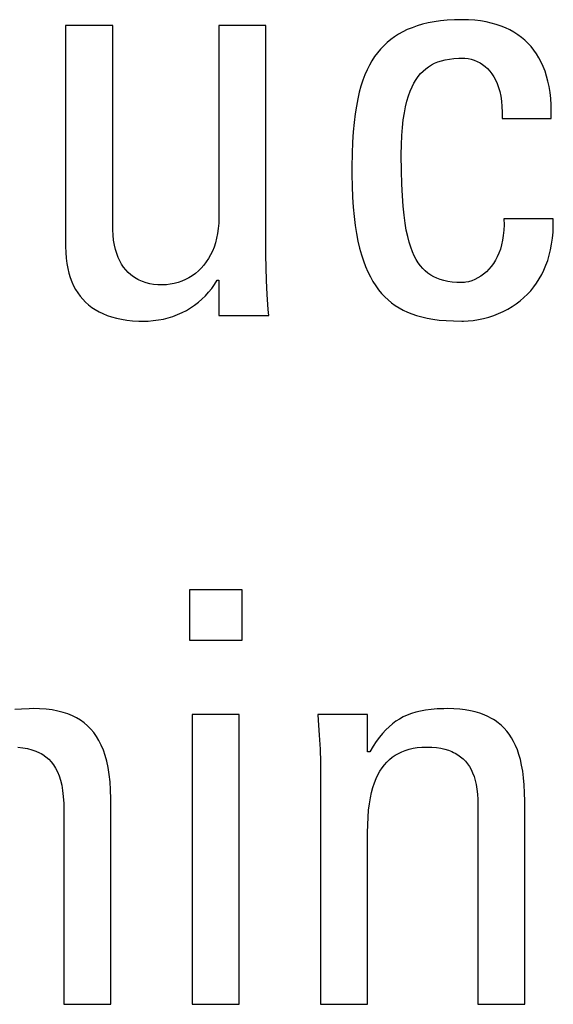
# Model space of a CAD drawing. Header units: millimetres. Extents: x -531 to 1423, y -716 to 1118.
# Tile 63 of 112: x 314.17 to 316.3, y 460.88 to 464.82. Entities that reach past the tile are written whole.
import ezdxf

# ---------------------------------------------------------------- set-up
doc = ezdxf.new("R2010")
doc.units = ezdxf.units.MM
doc.header["$LTSCALE"] = 23.1
doc.layers.get('0').update_dxf_attribs({"linetype": 'CONTINUOUS'})

msp = doc.modelspace()

# ---------------------------------------------------------------- linework, layer by layer
at = {"color": 7}
for p, q in [((314.3534, 464.7941), (314.3534, 463.9112)), ((314.5414, 464.7941), (314.3534, 464.7941)), ((314.5414, 463.9915), (314.5414, 464.7941)), ((314.9656, 464.7941), (314.9656, 464.0259)), ((315.1537, 464.7941), (314.9656, 464.7941)), ((315.1537, 463.8768), (315.1537, 464.7941)), ((315.7794, 464.7985), (315.758, 464.7922)), ((315.8021, 464.8039), (315.7794, 464.7985)), ((315.8261, 464.8085), (315.8021, 464.8039)), ((315.8516, 464.8121), (315.8261, 464.8085)), ((315.8786, 464.8148), (315.8516, 464.8121)), ((315.9073, 464.8164), (315.8786, 464.8148)), ((315.9378, 464.817), (315.9073, 464.8164)), ((315.9385, 464.817), (315.9378, 464.817)), ((315.964, 464.8164), (315.9385, 464.817)), ((315.9883, 464.8147), (315.964, 464.8164)), ((316.0114, 464.812), (315.9883, 464.8147)), ((316.0335, 464.8082), (316.0114, 464.812)), ((316.0546, 464.8035), (316.0335, 464.8082)), ((316.0746, 464.7979), (316.0546, 464.8035)), ((316.0936, 464.7914), (316.0746, 464.7979)), ((315.6838, 464.759), (315.6677, 464.7487)), ((315.7008, 464.7685), (315.6838, 464.759)), ((315.7188, 464.7772), (315.7008, 464.7685)), ((315.7379, 464.7851), (315.7188, 464.7772)), ((315.758, 464.7922), (315.7379, 464.7851)), ((316.1116, 464.7841), (316.0936, 464.7914)), ((316.1287, 464.7759), (316.1116, 464.7841)), ((316.145, 464.7668), (316.1287, 464.7759)), ((316.1603, 464.757), (316.145, 464.7668)), ((316.1749, 464.7463), (316.1603, 464.757)), ((315.6382, 464.7258), (315.6247, 464.7131)), ((315.6526, 464.7377), (315.6382, 464.7258)), ((315.6677, 464.7487), (315.6526, 464.7377)), ((316.1885, 464.7348), (316.1749, 464.7463)), ((316.2014, 464.7224), (316.1885, 464.7348)), ((316.2076, 464.716), (316.2014, 464.7224)), ((316.2135, 464.7093), (316.2076, 464.716)), ((315.5998, 464.685), (315.5884, 464.6695)), ((315.6119, 464.6995), (315.5998, 464.685)), ((315.6247, 464.7131), (315.6119, 464.6995)), ((316.2248, 464.6952), (316.2135, 464.7093)), ((316.2353, 464.6804), (316.2248, 464.6952)), ((316.245, 464.6646), (316.2353, 464.6804)), ((315.5777, 464.653), (315.5676, 464.6354)), ((315.5884, 464.6695), (315.5777, 464.653)), ((315.8154, 464.6365), (315.8279, 464.6429)), ((315.8279, 464.6429), (315.8412, 464.6484)), ((315.8412, 464.6484), (315.8555, 464.6531)), ((315.8555, 464.6531), (315.8708, 464.6569)), ((315.8708, 464.6569), (315.8874, 464.6599)), ((315.8874, 464.6599), (315.9054, 464.662)), ((315.9054, 464.662), (315.9252, 464.6631)), ((315.9252, 464.6631), (315.9378, 464.6633)), ((315.9378, 464.6633), (315.9492, 464.6628)), ((315.9492, 464.6628), (315.962, 464.6613)), ((315.962, 464.6613), (315.9745, 464.6587)), ((315.9745, 464.6587), (315.9866, 464.655)), ((315.9866, 464.655), (315.9983, 464.6504)), ((315.9983, 464.6504), (316.0094, 464.6447)), ((316.0094, 464.6447), (316.02, 464.638)), ((316.02, 464.638), (316.03, 464.6304)), ((316.2539, 464.6479), (316.245, 464.6646)), ((316.262, 464.6303), (316.2539, 464.6479)), ((315.5582, 464.6166), (315.5494, 464.5965)), ((315.5676, 464.6354), (315.5582, 464.6166)), ((315.7628, 464.5901), (315.7722, 464.6015)), ((315.7722, 464.6015), (315.7821, 464.6118)), ((315.7821, 464.6118), (315.7926, 464.621)), ((315.7926, 464.621), (315.8037, 464.6292)), ((315.8037, 464.6292), (315.8154, 464.6365)), ((316.03, 464.6304), (316.0395, 464.6217)), ((316.0395, 464.6217), (316.0484, 464.612)), ((316.0484, 464.612), (316.0567, 464.6013)), ((316.0567, 464.6013), (316.0643, 464.5894)), ((316.2692, 464.6116), (316.262, 464.6303)), ((316.2756, 464.592), (316.2692, 464.6116)), ((315.5413, 464.575), (315.5337, 464.5519)), ((315.5494, 464.5965), (315.5413, 464.575)), ((315.7377, 464.5482), (315.7456, 464.5635)), ((315.7456, 464.5635), (315.7539, 464.5775)), ((315.7539, 464.5775), (315.7628, 464.5901)), ((316.0643, 464.5894), (316.0713, 464.5764)), ((316.0713, 464.5764), (316.0777, 464.5622)), ((316.0777, 464.5622), (316.0833, 464.5466)), ((316.2811, 464.5713), (316.2756, 464.592)), ((316.2857, 464.5495), (316.2811, 464.5713)), ((315.5269, 464.5272), (315.5207, 464.5005)), ((315.5337, 464.5519), (315.5269, 464.5272)), ((315.7237, 464.5125), (315.7304, 464.5312)), ((315.7304, 464.5312), (315.7377, 464.5482)), ((316.0833, 464.5466), (316.0858, 464.5384)), ((316.0858, 464.5384), (316.0881, 464.5298)), ((316.0881, 464.5298), (316.0921, 464.5115)), ((316.2893, 464.5266), (316.2857, 464.5495)), ((316.2919, 464.5024), (316.2893, 464.5266)), ((315.5207, 464.5005), (315.5152, 464.4717)), ((315.7119, 464.4693), (315.7175, 464.4919)), ((315.7175, 464.4919), (315.7237, 464.5125)), ((316.0921, 464.5115), (316.0952, 464.4917)), ((316.0952, 464.4917), (316.0973, 464.4703)), ((316.2935, 464.4771), (316.2919, 464.5024)), ((315.5103, 464.4406), (315.5063, 464.4067)), ((315.5152, 464.4717), (315.5103, 464.4406)), ((315.7029, 464.417), (315.707, 464.4444)), ((315.707, 464.4444), (315.7119, 464.4693)), ((316.0973, 464.4703), (316.0983, 464.4473)), ((316.0983, 464.4473), (316.0983, 464.4226)), ((316.2933, 464.4226), (316.294, 464.4505)), ((316.294, 464.4505), (316.2935, 464.4771)), ((315.5063, 464.4067), (315.5029, 464.3695)), ((315.6995, 464.387), (315.7029, 464.417)), ((316.0983, 464.4226), (316.2933, 464.4226)), ((315.5029, 464.3695), (315.5004, 464.3284)), ((315.6969, 464.3539), (315.6995, 464.387)), ((315.5004, 464.3284), (315.4986, 464.2823)), ((315.6954, 464.3177), (315.6969, 464.3539)), ((315.6948, 464.2781), (315.6954, 464.3177)), ((315.4986, 464.2823), (315.4977, 464.2294)), ((315.6948, 464.2762), (315.6948, 464.2781)), ((315.6953, 464.2136), (315.6948, 464.2762)), ((315.4977, 464.2294), (315.4976, 464.1978)), ((315.6968, 464.1599), (315.6953, 464.2136)), ((315.4976, 464.1978), (315.4982, 464.1515)), ((315.4982, 464.1515), (315.4998, 464.1083)), ((315.6991, 464.1133), (315.6968, 464.1599)), ((315.4998, 464.1083), (315.5024, 464.068)), ((315.7021, 464.0724), (315.6991, 464.1133)), ((315.5024, 464.068), (315.506, 464.0304)), ((315.7057, 464.0364), (315.7021, 464.0724)), ((314.9656, 464.0259), (314.965, 464.0038)), ((315.506, 464.0304), (315.5104, 463.9954)), ((315.71, 464.0045), (315.7057, 464.0364)), ((316.1052, 464.0213), (316.1054, 463.998)), ((316.3024, 464.0213), (316.1052, 464.0213)), ((316.3024, 463.9944), (316.3024, 464.0213)), ((314.5416, 463.9772), (314.5414, 463.9915)), ((314.5429, 463.9559), (314.5416, 463.9772)), ((314.9634, 463.9828), (314.9607, 463.9628)), ((314.965, 464.0038), (314.9634, 463.9828)), ((315.5104, 463.9954), (315.5156, 463.9628)), ((315.7149, 463.9762), (315.71, 464.0045)), ((315.7203, 463.9509), (315.7149, 463.9762)), ((316.1045, 463.9762), (316.1025, 463.9556)), ((316.1054, 463.998), (316.1045, 463.9762)), ((316.2991, 463.9441), (316.3013, 463.9687)), ((316.3013, 463.9687), (316.3024, 463.9944)), ((314.5452, 463.9358), (314.5429, 463.9559)), ((314.5484, 463.917), (314.5452, 463.9358)), ((314.9569, 463.9439), (314.9522, 463.9258)), ((314.9607, 463.9628), (314.9569, 463.9439)), ((315.5156, 463.9628), (315.5216, 463.9324)), ((315.5216, 463.9324), (315.5283, 463.9041)), ((315.7263, 463.9283), (315.7203, 463.9509)), ((316.0995, 463.9362), (316.0955, 463.9181)), ((316.1025, 463.9556), (316.0995, 463.9362)), ((316.2958, 463.9205), (316.2991, 463.9441)), ((314.3534, 463.9112), (314.354, 463.8873)), ((314.5525, 463.8995), (314.5484, 463.917)), ((314.5575, 463.8831), (314.5525, 463.8995)), ((314.9401, 463.8926), (314.9328, 463.8773)), ((314.9466, 463.9087), (314.9401, 463.8926)), ((314.9522, 463.9258), (314.9466, 463.9087)), ((315.5283, 463.9041), (315.5357, 463.8778)), ((315.7327, 463.9081), (315.7263, 463.9283)), ((315.7395, 463.8899), (315.7327, 463.9081)), ((315.7469, 463.8736), (315.7395, 463.8899)), ((316.0907, 463.901), (316.0849, 463.8851)), ((316.0955, 463.9181), (316.0907, 463.901)), ((316.2863, 463.8763), (316.2915, 463.8979)), ((316.2915, 463.8979), (316.2958, 463.9205)), ((314.354, 463.8873), (314.3556, 463.8648)), ((314.3556, 463.8648), (314.3582, 463.8436)), ((314.5633, 463.8678), (314.5575, 463.8831)), ((314.5699, 463.8537), (314.5633, 463.8678)), ((314.5772, 463.8406), (314.5699, 463.8537)), ((314.9246, 463.8629), (314.9156, 463.8493)), ((314.9328, 463.8773), (314.9246, 463.8629)), ((315.1543, 463.8275), (315.1537, 463.8768)), ((315.5357, 463.8778), (315.5437, 463.8533)), ((315.5437, 463.8533), (315.5523, 463.8306)), ((315.7547, 463.8589), (315.7469, 463.8736)), ((315.7629, 463.8457), (315.7547, 463.8589)), ((316.0711, 463.8562), (316.063, 463.8433)), ((316.0784, 463.8702), (316.0711, 463.8562)), ((316.0849, 463.8851), (316.0784, 463.8702)), ((316.273, 463.8359), (316.2801, 463.8556)), ((316.2801, 463.8556), (316.2863, 463.8763)), ((314.3582, 463.8436), (314.3619, 463.8236)), ((314.3619, 463.8236), (314.3664, 463.8047)), ((314.5852, 463.8286), (314.5772, 463.8406)), ((314.5938, 463.8176), (314.5852, 463.8286)), ((314.6032, 463.8075), (314.5938, 463.8176)), ((314.8839, 463.8138), (314.8719, 463.8037)), ((314.8952, 463.8248), (314.8839, 463.8138)), ((314.9058, 463.8366), (314.8952, 463.8248)), ((314.9156, 463.8493), (314.9058, 463.8366)), ((315.156, 463.7754), (315.1543, 463.8275)), ((315.5523, 463.8306), (315.5615, 463.8094)), ((315.7717, 463.8338), (315.7629, 463.8457)), ((315.781, 463.823), (315.7717, 463.8338)), ((315.7908, 463.8133), (315.781, 463.823)), ((315.8013, 463.8047), (315.7908, 463.8133)), ((316.0448, 463.8203), (316.0347, 463.8102)), ((316.0543, 463.8313), (316.0448, 463.8203)), ((316.063, 463.8433), (316.0543, 463.8313)), ((316.2561, 463.7989), (316.265, 463.817)), ((316.265, 463.817), (316.273, 463.8359)), ((314.3664, 463.8047), (314.3718, 463.7869)), ((314.3718, 463.7869), (314.3781, 463.7702)), ((314.6133, 463.7983), (314.6032, 463.8075)), ((314.624, 463.7901), (314.6133, 463.7983)), ((314.6355, 463.7827), (314.624, 463.7901)), ((314.6415, 463.7794), (314.6355, 463.7827)), ((314.6478, 463.7762), (314.6415, 463.7794)), ((314.6608, 463.7707), (314.6478, 463.7762)), ((314.8174, 463.7727), (314.8025, 463.7674)), ((314.8319, 463.779), (314.8174, 463.7727)), ((314.8458, 463.7863), (314.8319, 463.779)), ((314.8592, 463.7945), (314.8458, 463.7863)), ((314.8719, 463.8037), (314.8592, 463.7945)), ((314.9484, 463.7593), (314.9588, 463.776)), ((314.9588, 463.776), (314.9656, 463.776)), ((314.9656, 463.776), (314.9656, 463.636)), ((315.1589, 463.7196), (315.156, 463.7754)), ((315.5615, 463.8094), (315.5713, 463.7897)), ((315.5713, 463.7897), (315.5817, 463.7714)), ((315.8124, 463.7969), (315.8013, 463.8047)), ((315.8243, 463.7901), (315.8124, 463.7969)), ((315.837, 463.7841), (315.8243, 463.7901)), ((315.8506, 463.779), (315.837, 463.7841)), ((315.8653, 463.7748), (315.8506, 463.779)), ((315.8811, 463.7714), (315.8653, 463.7748)), ((315.9762, 463.7744), (315.964, 463.7706)), ((315.9886, 463.7795), (315.9762, 463.7744)), ((316.0008, 463.7856), (315.9886, 463.7795)), ((316.0126, 463.7928), (316.0008, 463.7856)), ((316.0239, 463.801), (316.0126, 463.7928)), ((316.0347, 463.8102), (316.0239, 463.801)), ((316.2358, 463.7652), (316.2464, 463.7817)), ((316.2464, 463.7817), (316.2561, 463.7989)), ((314.3781, 463.7702), (314.3852, 463.7544)), ((314.3852, 463.7544), (314.3931, 463.7396)), ((314.3931, 463.7396), (314.4019, 463.7256)), ((314.6746, 463.7661), (314.6608, 463.7707)), ((314.6892, 463.7624), (314.6746, 463.7661)), ((314.7047, 463.7598), (314.6892, 463.7624)), ((314.7212, 463.7581), (314.7047, 463.7598)), ((314.7386, 463.7576), (314.7212, 463.7581)), ((314.7408, 463.7576), (314.7386, 463.7576)), ((314.7562, 463.7583), (314.7408, 463.7576)), ((314.7717, 463.7602), (314.7562, 463.7583)), ((314.7872, 463.7633), (314.7717, 463.7602)), ((314.8025, 463.7674), (314.7872, 463.7633)), ((314.9249, 463.7283), (314.9371, 463.7434)), ((314.9371, 463.7434), (314.9484, 463.7593)), ((315.5817, 463.7714), (315.5927, 463.7544)), ((315.5927, 463.7544), (315.5984, 463.7463)), ((315.5984, 463.7463), (315.6042, 463.7386)), ((315.6042, 463.7386), (315.6163, 463.724)), ((315.8984, 463.7689), (315.8811, 463.7714)), ((315.9172, 463.7673), (315.8984, 463.7689)), ((315.9378, 463.7668), (315.9172, 463.7673)), ((315.9473, 463.7674), (315.9378, 463.7668)), ((315.9523, 463.7681), (315.9473, 463.7674)), ((315.964, 463.7706), (315.9523, 463.7681)), ((316.1989, 463.7205), (316.2121, 463.7346)), ((316.2121, 463.7346), (316.2244, 463.7496)), ((316.2244, 463.7496), (316.2358, 463.7652)), ((314.4019, 463.7256), (314.4115, 463.7125)), ((314.4115, 463.7125), (314.4219, 463.7002)), ((314.4219, 463.7002), (314.4331, 463.6887)), ((314.8838, 463.6881), (314.8983, 463.7006)), ((314.8983, 463.7006), (314.912, 463.7141)), ((314.912, 463.7141), (314.9249, 463.7283)), ((315.1632, 463.6588), (315.1589, 463.7196)), ((315.6163, 463.724), (315.6289, 463.7104)), ((315.6289, 463.7104), (315.6422, 463.6979)), ((315.6422, 463.6979), (315.6561, 463.6864)), ((316.1545, 463.6826), (316.1701, 463.6945)), ((316.1701, 463.6945), (316.185, 463.7071)), ((316.185, 463.7071), (316.1989, 463.7205)), ((314.4331, 463.6887), (314.4451, 463.6781)), ((314.4451, 463.6781), (314.4581, 463.6681)), ((314.4581, 463.6681), (314.4719, 463.659)), ((314.4719, 463.659), (314.4867, 463.6506)), ((314.8188, 463.6469), (314.836, 463.6558)), ((314.836, 463.6558), (314.8526, 463.6656)), ((314.8526, 463.6656), (314.8686, 463.6764)), ((314.8686, 463.6764), (314.8838, 463.6881)), ((315.1651, 463.636), (315.1632, 463.6588)), ((315.6561, 463.6864), (315.6706, 463.6758)), ((315.6706, 463.6758), (315.6859, 463.666)), ((315.6859, 463.666), (315.7021, 463.6571)), ((315.7021, 463.6571), (315.7191, 463.6491)), ((316.1026, 463.652), (316.1207, 463.6614)), ((316.1207, 463.6614), (316.138, 463.6716)), ((316.138, 463.6716), (316.1545, 463.6826)), ((314.4867, 463.6506), (314.5025, 463.643)), ((314.5025, 463.643), (314.5193, 463.6361)), ((314.5193, 463.6361), (314.5372, 463.6301)), ((314.5372, 463.6301), (314.5563, 463.6249)), ((314.5563, 463.6249), (314.5765, 463.6206)), ((314.5765, 463.6206), (314.5981, 463.6172)), ((314.5981, 463.6172), (314.621, 463.6148)), ((314.621, 463.6148), (314.6453, 463.6134)), ((314.6828, 463.6135), (314.7035, 463.615)), ((314.7035, 463.615), (314.7239, 463.6176)), ((314.7239, 463.6176), (314.7438, 463.6214)), ((314.7438, 463.6214), (314.7634, 463.6262)), ((314.7634, 463.6262), (314.7824, 463.6321)), ((314.7824, 463.6321), (314.8009, 463.639)), ((314.8009, 463.639), (314.8188, 463.6469)), ((314.9656, 463.636), (315.1651, 463.636)), ((315.7191, 463.6491), (315.737, 463.6418)), ((315.737, 463.6418), (315.7561, 463.6353)), ((315.7561, 463.6353), (315.7764, 463.6296)), ((315.7764, 463.6296), (315.798, 463.6248)), ((315.798, 463.6248), (315.8212, 463.6207)), ((315.8212, 463.6207), (315.8463, 463.6174)), ((315.8463, 463.6174), (315.8735, 463.6151)), ((315.8735, 463.6151), (315.9034, 463.6136)), ((315.9624, 463.614), (315.9827, 463.6161)), ((315.9827, 463.6161), (316.0033, 463.6194)), ((316.0033, 463.6194), (316.0239, 463.6238)), ((316.0239, 463.6238), (316.0444, 463.6294)), ((316.0444, 463.6294), (316.0644, 463.6359)), ((316.0644, 463.6359), (316.0838, 463.6435)), ((316.0838, 463.6435), (316.1026, 463.652)), ((314.6453, 463.6134), (314.6653, 463.6131)), ((314.6653, 463.6131), (314.6828, 463.6135)), ((315.9034, 463.6136), (315.9367, 463.6131)), ((315.9367, 463.6131), (315.9378, 463.6131)), ((315.9378, 463.6131), (315.9429, 463.6131)), ((315.9429, 463.6131), (315.9624, 463.614)), ((314.848, 462.54), (314.848, 462.3382)), ((315.0589, 462.54), (314.848, 462.54)), ((315.0589, 462.3382), (315.0589, 462.54)), ((314.848, 462.3382), (315.0589, 462.3382)), ((314.1774, 462.0638), (314.1503, 462.0613)), ((314.208, 462.0651), (314.1774, 462.0638)), ((314.2266, 462.0653), (314.208, 462.0651)), ((314.2494, 462.0648), (314.2266, 462.0653)), ((314.2755, 462.063), (314.2494, 462.0648)), ((314.2998, 462.06), (314.2755, 462.063)), ((314.3222, 462.0558), (314.2998, 462.06)), ((314.343, 462.0505), (314.3222, 462.0558)), ((314.3624, 462.0441), (314.343, 462.0505)), ((314.3804, 462.0367), (314.3624, 462.0441)), ((314.8594, 462.0424), (314.8594, 460.8844)), ((315.0474, 462.0424), (314.8594, 462.0424)), ((315.0474, 460.8844), (315.0474, 462.0424)), ((315.3608, 462.0424), (315.3627, 462.0191)), ((315.5603, 462.0424), (315.3608, 462.0424)), ((315.5603, 461.8934), (315.5603, 462.0424)), ((315.7351, 462.0453), (315.7185, 462.039)), ((315.7527, 462.0508), (315.7351, 462.0453)), ((315.7715, 462.0554), (315.7527, 462.0508)), ((315.7917, 462.0592), (315.7715, 462.0554)), ((315.8137, 462.0621), (315.7917, 462.0592)), ((315.8377, 462.0641), (315.8137, 462.0621)), ((315.8643, 462.0651), (315.8377, 462.0641)), ((315.879, 462.0653), (315.8643, 462.0651)), ((315.9046, 462.0647), (315.879, 462.0653)), ((315.9285, 462.0631), (315.9046, 462.0647)), ((315.9507, 462.0605), (315.9285, 462.0631)), ((315.9714, 462.0569), (315.9507, 462.0605)), ((315.9907, 462.0525), (315.9714, 462.0569)), ((316.0087, 462.0472), (315.9907, 462.0525)), ((316.0255, 462.041), (316.0087, 462.0472)), ((314.3972, 462.0282), (314.3804, 462.0367)), ((314.4129, 462.0187), (314.3972, 462.0282)), ((314.4275, 462.0081), (314.4129, 462.0187)), ((314.4411, 461.9965), (314.4275, 462.0081)), ((315.3627, 462.0191), (315.3671, 461.9588)), ((315.6595, 462.0044), (315.646, 461.9931)), ((315.6734, 462.0146), (315.6595, 462.0044)), ((315.6878, 462.0237), (315.6734, 462.0146)), ((315.7028, 462.0319), (315.6878, 462.0237)), ((315.7185, 462.039), (315.7028, 462.0319)), ((316.0412, 462.0341), (316.0255, 462.041)), ((316.056, 462.0264), (316.0412, 462.0341)), ((316.063, 462.0222), (316.056, 462.0264)), ((316.0698, 462.0179), (316.063, 462.0222)), ((316.0826, 462.0085), (316.0698, 462.0179)), ((316.0947, 461.9984), (316.0826, 462.0085)), ((314.4538, 461.9836), (314.4411, 461.9965)), ((314.4657, 461.9696), (314.4538, 461.9836)), ((314.4766, 461.9543), (314.4657, 461.9696)), ((315.6201, 461.9666), (315.6074, 461.9512)), ((315.6329, 461.9806), (315.6201, 461.9666)), ((315.646, 461.9931), (315.6329, 461.9806)), ((316.1059, 461.9874), (316.0947, 461.9984)), ((316.1164, 461.9756), (316.1059, 461.9874)), ((316.1262, 461.9628), (316.1164, 461.9756)), ((316.1353, 461.949), (316.1262, 461.9628)), ((314.4866, 461.9377), (314.4766, 461.9543)), ((314.4958, 461.9196), (314.4866, 461.9377)), ((315.3671, 461.9588), (315.37, 461.9031)), ((315.5948, 461.934), (315.5822, 461.9148)), ((315.6074, 461.9512), (315.5948, 461.934)), ((316.1437, 461.9341), (316.1353, 461.949)), ((316.1515, 461.918), (316.1437, 461.9341)), ((314.1619, 461.911), (314.1825, 461.9089)), ((314.1825, 461.9089), (314.2014, 461.9057)), ((314.2014, 461.9057), (314.2186, 461.9013)), ((314.2186, 461.9013), (314.2345, 461.8957)), ((314.2345, 461.8957), (314.249, 461.8892)), ((314.249, 461.8892), (314.2558, 461.8855)), ((314.2558, 461.8855), (314.2623, 461.8815)), ((314.5041, 461.8999), (314.4958, 461.9196)), ((314.5115, 461.8786), (314.5041, 461.8999)), ((315.37, 461.9031), (315.3718, 461.851)), ((315.5695, 461.8934), (315.5603, 461.8934)), ((315.5822, 461.9148), (315.5695, 461.8934)), ((315.6705, 461.8793), (315.6831, 461.8866)), ((315.6831, 461.8866), (315.6964, 461.893)), ((315.6964, 461.893), (315.7106, 461.8985)), ((315.7106, 461.8985), (315.7181, 461.9009)), ((315.7181, 461.9009), (315.7257, 461.9031)), ((315.7257, 461.9031), (315.7418, 461.9068)), ((315.7418, 461.9068), (315.7589, 461.9095)), ((315.7589, 461.9095), (315.7771, 461.9111)), ((315.7771, 461.9111), (315.7965, 461.9117)), ((315.7965, 461.9117), (315.8167, 461.9111)), ((315.8167, 461.9111), (315.8353, 461.9095)), ((315.8353, 461.9095), (315.8525, 461.9069)), ((315.8525, 461.9069), (315.8685, 461.9033)), ((315.8685, 461.9033), (315.8832, 461.8989)), ((315.8832, 461.8989), (315.8969, 461.8936)), ((315.8969, 461.8936), (315.9033, 461.8907)), ((315.9033, 461.8907), (315.9095, 461.8875)), ((315.9095, 461.8875), (315.9212, 461.8806)), ((316.1586, 461.9007), (316.1515, 461.918)), ((316.165, 461.8819), (316.1586, 461.9007)), ((314.2623, 461.8815), (314.2745, 461.8729)), ((314.2745, 461.8729), (314.2856, 461.8632)), ((314.2856, 461.8632), (314.2957, 461.8525)), ((314.2957, 461.8525), (314.3049, 461.8405)), ((314.518, 461.8553), (314.5115, 461.8786)), ((314.5234, 461.8301), (314.518, 461.8553)), ((315.3718, 461.851), (315.3723, 461.8016)), ((315.6274, 461.841), (315.6372, 461.852)), ((315.6372, 461.852), (315.6477, 461.862)), ((315.6477, 461.862), (315.6587, 461.8711)), ((315.6587, 461.8711), (315.6705, 461.8793)), ((315.9212, 461.8806), (315.932, 461.873)), ((315.932, 461.873), (315.9419, 461.8645)), ((315.9419, 461.8645), (315.951, 461.8552)), ((315.951, 461.8552), (315.9593, 461.845)), ((315.9593, 461.845), (315.9669, 461.8339)), ((316.1707, 461.8616), (316.165, 461.8819)), ((316.1757, 461.8395), (316.1707, 461.8616)), ((314.3049, 461.8405), (314.3132, 461.8274)), ((314.3132, 461.8274), (314.3207, 461.8128)), ((314.3207, 461.8128), (314.3273, 461.7967)), ((314.5278, 461.8026), (314.5234, 461.8301)), ((315.6017, 461.8014), (315.6097, 461.8158)), ((315.6097, 461.8158), (315.6182, 461.8289)), ((315.6182, 461.8289), (315.6274, 461.841)), ((315.9669, 461.8339), (315.9738, 461.8218)), ((315.9738, 461.8218), (315.98, 461.8087)), ((315.98, 461.8087), (315.9854, 461.7944)), ((316.18, 461.8156), (316.1757, 461.8395)), ((316.1835, 461.7894), (316.18, 461.8156)), ((314.3273, 461.7967), (314.333, 461.779)), ((314.333, 461.779), (314.3377, 461.7594)), ((314.5311, 461.7728), (314.5278, 461.8026)), ((314.5331, 461.7404), (314.5311, 461.7728)), ((315.3723, 461.8016), (315.3723, 460.8844)), ((315.5815, 461.7506), (315.5876, 461.769)), ((315.5876, 461.769), (315.5943, 461.7859)), ((315.5943, 461.7859), (315.6017, 461.8014)), ((315.9854, 461.7944), (315.9901, 461.7789)), ((315.9901, 461.7789), (315.994, 461.762)), ((316.1861, 461.7609), (316.1835, 461.7894)), ((314.3377, 461.7594), (314.3414, 461.7377)), ((314.3414, 461.7377), (314.3441, 461.7137)), ((314.5338, 461.7053), (314.5331, 461.7404)), ((315.5714, 461.709), (315.5761, 461.7307)), ((315.5761, 461.7307), (315.5815, 461.7506)), ((315.994, 461.762), (315.9971, 461.7437)), ((315.9971, 461.7437), (315.9992, 461.7237)), ((316.1878, 461.7296), (316.1861, 461.7609)), ((316.1886, 461.6951), (316.1878, 461.7296)), ((314.3441, 461.7137), (314.3455, 461.687)), ((314.5338, 460.8844), (314.5338, 461.7053)), ((315.5675, 461.6855), (315.5714, 461.709)), ((315.9992, 461.7237), (316.0004, 461.702)), ((316.0004, 461.702), (316.0006, 461.687)), ((316.1886, 460.8844), (316.1886, 461.6951)), ((314.3455, 461.687), (314.3458, 461.6686)), ((314.3458, 461.6686), (314.3458, 460.8844)), ((315.5621, 461.6322), (315.5644, 461.66)), ((315.5644, 461.66), (315.5675, 461.6855)), ((316.0006, 461.687), (316.0006, 460.8844)), ((315.5607, 461.6017), (315.5621, 461.6322)), ((315.5603, 461.57), (315.5607, 461.6017)), ((315.5603, 460.8844), (315.5603, 461.57)), ((314.3458, 460.8844), (314.5338, 460.8844)), ((314.8594, 460.8844), (315.0474, 460.8844)), ((315.3723, 460.8844), (315.5603, 460.8844)), ((316.0006, 460.8844), (316.1886, 460.8844))]:
    msp.add_line(p, q, dxfattribs=at)

doc.saveas('drawing.dxf')
